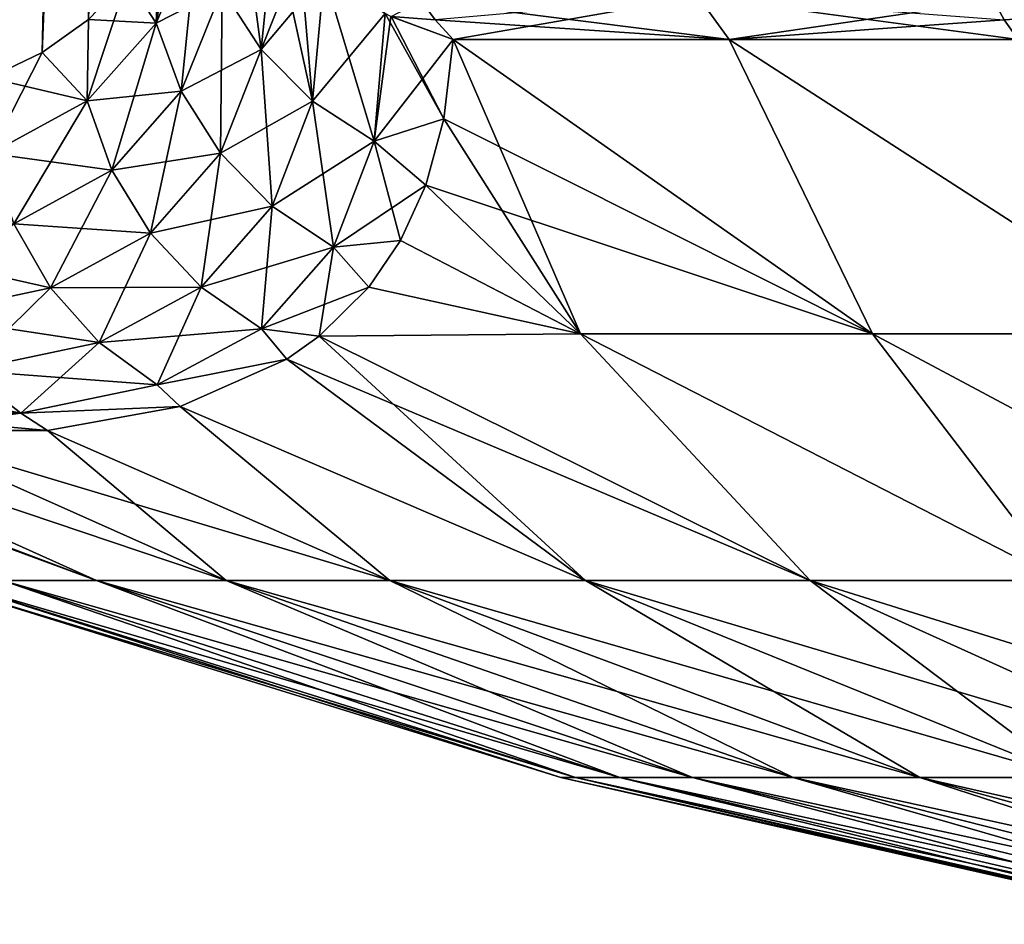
# Model space of a CAD drawing. Header units: metres. Extents: x -109 to 109, y -108 to 40.
# Tile 7 of 216: x -92.66 to -86.82, y -107.66 to -102.3. Entities that reach past the tile are written whole.
import ezdxf

# ---------------------------------------------------------------- set-up
doc = ezdxf.new("R2010")
doc.units = ezdxf.units.M
doc.layers.add('solid_K_24_42_18_000C86_XXX', color=7, linetype='CONTINUOUS')

msp = doc.modelspace()

# ---------------------------------------------------------------- linework, layer by layer
at = {"layer": 'solid_K_24_42_18_000C86_XXX'}
for points in [[(-93.591545, -102.81073, -10.906535), (-92.679085, -68.267998, -10.050425), (-92.528267, -68.388931, -10.34915)], [(-93.591431, -102.810715, 10.906762), (-92.51889, -68.398109, 10.368306), (-92.67025, -68.273499, 10.067431)], [(-93.591545, -102.81073, -10.906535), (-92.528267, -68.388931, -10.34915), (-92.376144, -68.573921, -10.669916)], [(-93.591431, -102.810715, 10.906762), (-93.198311, -102.747047, 11.718625), (-92.51889, -68.398109, 10.368306)], [(-93.198311, -102.747047, 11.718625), (-92.36718, -68.586609, 10.689469), (-92.51889, -68.398109, 10.368306)], [(-93.591545, -102.81073, -10.906535), (-92.376144, -68.573921, -10.669916), (-92.299911, -68.693405, -10.839007)], [(-93.198311, -102.747047, 11.718625), (-92.216957, -68.847137, 11.030178), (-92.36718, -68.586609, 10.689469)], [(-93.591545, -102.81073, -10.906535), (-92.299911, -68.693405, -10.839007), (-92.224533, -68.832336, -11.012405)], [(-93.19838, -102.747063, -11.718479), (-93.591545, -102.81073, -10.906535), (-92.224533, -68.832336, -11.012405)], [(-93.19838, -102.747063, -11.718479), (-92.224533, -68.832336, -11.012405), (-92.150101, -68.990654, -11.190207)], [(-93.198311, -102.747047, 11.718625), (-92.143311, -69.006462, 11.206781), (-92.216957, -68.847137, 11.030178)], [(-93.19838, -102.747063, -11.718479), (-92.150101, -68.990654, -11.190207), (-92.077179, -69.169266, -11.371437)], [(-93.198311, -102.747047, 11.718625), (-92.844063, -102.640434, 12.551116), (-92.143311, -69.006462, 11.206781)], [(-92.844063, -102.640434, 12.551116), (-92.070923, -69.185532, 11.387313), (-92.143311, -69.006462, 11.206781)], [(-93.19838, -102.747063, -11.718479), (-92.077179, -69.169266, -11.371437), (-92.005905, -69.368141, -11.555996)], [(-92.844063, -102.640434, 12.551116), (-92.000267, -69.385178, 11.570947), (-92.070923, -69.185532, 11.387313)], [(-93.19838, -102.747063, -11.718479), (-92.005905, -69.368141, -11.555996), (-91.936523, -69.588257, -11.743578)], [(-92.844063, -102.640434, 12.551116), (-91.931404, -69.605354, 11.757725), (-92.000267, -69.385178, 11.570947)], [(-93.19838, -102.747063, -11.718479), (-91.936523, -69.588257, -11.743578), (-91.869133, -69.829735, -11.934097)], [(-92.844063, -102.640434, 12.551116), (-91.864594, -69.84716, 11.947262), (-91.931404, -69.605354, 11.757725)], [(-92.844093, -102.640442, -12.551044), (-93.19838, -102.747063, -11.718479), (-91.869133, -69.829735, -11.934097)], [(-92.844093, -102.640442, -12.551044), (-91.869133, -69.829735, -11.934097), (-91.803925, -70.093361, -12.12733)], [(-92.844063, -102.640434, 12.551116), (-91.799896, -70.110558, 12.139552), (-91.864594, -69.84716, 11.947262)], [(-92.844093, -102.640442, -12.551044), (-91.803925, -70.093361, -12.12733), (-91.741028, -70.379463, -12.323109)], [(-92.844063, -102.640434, 12.551116), (-92.529518, -102.49028, 13.403612), (-91.799896, -70.110558, 12.139552)], [(-92.529518, -102.49028, 13.403612), (-91.737503, -70.39666, 12.33439), (-91.799896, -70.110558, 12.139552)], [(-92.844093, -102.640442, -12.551044), (-91.741028, -70.379463, -12.323109), (-91.680527, -70.688721, -12.521388)], [(-92.529518, -102.49028, 13.403612), (-91.67746, -70.705429, 12.531752), (-91.737503, -70.39666, 12.33439)], [(-92.844093, -102.640442, -12.551044), (-91.680527, -70.688721, -12.521388), (-91.622559, -71.021805, -12.72204)], [(-92.529518, -102.49028, 13.403612), (-91.619904, -71.03817, 12.731528), (-91.67746, -70.705429, 12.531752)], [(-92.529518, -102.49028, -13.403603), (-92.844093, -102.640442, -12.551044), (-91.622559, -71.021805, -12.72204)], [(-92.529518, -102.49028, -13.403603), (-91.622559, -71.021805, -12.72204), (-91.567177, -71.379196, -12.925053)], [(-92.529518, -102.49028, 13.403612), (-91.564888, -71.394905, 12.933696), (-91.619904, -71.03817, 12.731528)], [(-92.529518, -102.49028, -13.403603), (-91.567177, -71.379196, -12.925053), (-91.514496, -71.76207, -13.130342)], [(-92.529518, -102.49028, 13.403612), (-92.255585, -102.295357, 14.275787), (-91.564888, -71.394905, 12.933696)], [(-92.529518, -102.49028, -13.403603), (-91.514496, -71.76207, -13.130342), (-91.464577, -72.170631, -13.337885)], [(-92.529518, -102.49028, -13.403603), (-91.464577, -72.170631, -13.337885), (-91.432899, -72.458321, -13.477447)], [(-92.529518, -102.49028, -13.403603), (-91.432899, -72.458321, -13.477447), (-91.402504, -72.757851, -13.617982)], [(-92.529518, -102.49028, -13.403603), (-91.402504, -72.757851, -13.617982), (-91.373428, -73.069885, -13.759448)], [(-92.255585, -102.295349, -14.275813), (-92.529518, -102.49028, -13.403603), (-91.373428, -73.069885, -13.759448)], [(-91.23156, -102.473854, -17.684275), (-91.461494, -102.114655, -17.578732), (-91.375412, -101.38179, -19.243095)], [(-91.154816, -101.731323, -19.392082), (-91.23156, -102.473854, -17.684275), (-91.375412, -101.38179, -19.243095)], [(-91.854164, -102.316856, -15.79414), (-91.8349, -101.766289, -16.075701), (-91.691109, -101.428719, -17.001829)], [(-91.604736, -101.719604, -17.45047), (-91.854164, -102.316856, -15.79414), (-91.691109, -101.428719, -17.001829)], [(-91.854164, -102.316849, 15.794159), (-91.604736, -101.719597, 17.450478), (-91.834908, -101.766304, 16.07567)], [(-91.461494, -102.114647, 17.578739), (-91.604736, -101.719597, 17.450478), (-91.854164, -102.316849, 15.794159)], [(-91.705902, -102.721199, -15.881069), (-91.854164, -102.316856, -15.79414), (-91.604736, -101.719604, -17.45047)], [(-91.461494, -102.114655, -17.578732), (-91.705902, -102.721199, -15.881069), (-91.604736, -101.719604, -17.45047)], [(-91.23156, -102.473854, 17.684284), (-91.154816, -101.731323, 19.392082), (-91.461494, -102.114647, 17.578739)], [(-91.23156, -102.473854, 17.684284), (-91.002953, -101.899178, 19.462519), (-91.154816, -101.731323, 19.392082)], [(-90.926033, -102.779869, -17.762022), (-91.23156, -102.473854, -17.684275), (-91.154816, -101.731323, -19.392082)], [(-91.001549, -101.900543, -19.463093), (-90.926033, -102.779869, -17.762022), (-91.154816, -101.731323, -19.392082)], [(-91.854164, -102.316849, 15.794159), (-91.834908, -101.766304, 16.07567), (-92.023575, -102.054451, 15.166787)], [(-91.854164, -102.316856, -15.79414), (-92.023567, -102.054436, -15.166823), (-91.8349, -101.766289, -16.075701)], [(-91.23156, -102.473854, 17.684284), (-90.856598, -102.029045, 19.516457), (-91.002953, -101.899178, 19.462519)], [(-91.001549, -101.900543, -19.463093), (-90.856606, -102.029045, -19.516457), (-90.926033, -102.779869, -17.762022)], [(-90.926033, -102.779869, 17.762032), (-90.856598, -102.029045, 19.516457), (-91.23156, -102.473854, 17.684284)], [(-90.926033, -102.779869, 17.762032), (-90.495163, -102.260582, 19.610205), (-90.856598, -102.029045, 19.516457)], [(-90.559662, -103.017937, -17.808203), (-90.926033, -102.779869, -17.762022), (-90.856606, -102.029045, -19.516457)], [(-90.495163, -102.260582, -19.610203), (-90.559662, -103.017937, -17.808203), (-90.856606, -102.029045, -19.516457)], [(-92.263672, -102.777336, -14.129438), (-92.255585, -102.295349, -14.275813), (-92.023567, -102.054436, -15.166823)], [(-91.854164, -102.316856, -15.79414), (-92.263672, -102.777336, -14.129438), (-92.023567, -102.054436, -15.166823)], [(-91.854164, -102.316849, 15.794159), (-92.023575, -102.054451, 15.166787), (-92.255585, -102.295357, 14.275787)], [(-91.705902, -102.721199, 15.881089), (-91.461494, -102.114647, 17.578739), (-91.854164, -102.316849, 15.794159)], [(-91.23156, -102.473854, 17.684284), (-91.461494, -102.114647, 17.578739), (-91.705902, -102.721199, 15.881089)], [(-91.472794, -103.088905, -15.940174), (-91.705902, -102.721199, -15.881069), (-91.461494, -102.114655, -17.578732)], [(-91.23156, -102.473854, -17.684275), (-91.472794, -103.088905, -15.940174), (-91.461494, -102.114655, -17.578732)], [(-90.198059, -102.296463, -19.82506), (-90.459923, -102.27784, -19.617043), (-90.28109, -102.184029, -19.945061)], [(-88.636459, -102.158211, -21.020958), (-88.453484, -102.4142, -20.704044), (-90.28109, -102.184029, -19.945061)], [(-90.198059, -102.296463, -19.82506), (-90.28109, -102.184029, -19.945061), (-88.453484, -102.4142, -20.704044)], [(-90.198135, -102.296455, 19.825022), (-90.090057, -102.4142, 19.668598), (-88.636459, -102.158211, 21.020958)], [(-88.636459, -102.158211, 21.020958), (-90.090057, -102.4142, 19.668598), (-88.453484, -102.4142, 20.704044)], [(-88.636459, -102.158211, -21.020958), (-86.73848, -102.4142, -21.603632), (-88.453484, -102.4142, -20.704044)], [(-86.819908, -102.296455, -21.77544), (-86.73848, -102.4142, -21.603632), (-88.636459, -102.158211, -21.020958)], [(-88.636459, -102.158211, 21.020958), (-88.453484, -102.4142, 20.704044), (-86.882385, -102.184029, 21.907309)], [(-86.819977, -102.296463, 21.775398), (-86.882385, -102.184029, 21.907309), (-88.453484, -102.4142, 20.704044)], [(-86.819977, -102.296463, 21.775398), (-86.508904, -102.27784, 21.898163), (-86.882385, -102.184029, 21.907309)], [(-90.559662, -103.017929, 17.808212), (-90.495163, -102.260582, 19.610205), (-90.926033, -102.779869, 17.762032)], [(-90.495163, -102.260582, -19.610203), (-90.146469, -102.885445, -18.539309), (-90.559662, -103.017937, -17.808203)], [(-90.559662, -103.017929, 17.808212), (-90.461761, -102.276955, 19.616693), (-90.495163, -102.260582, 19.610205)], [(-90.459923, -102.27784, -19.617043), (-90.146469, -102.885445, -18.539309), (-90.495163, -102.260582, -19.610203)], [(-92.263672, -102.777336, -14.129438), (-92.529518, -102.49028, -13.403603), (-92.255585, -102.295349, -14.275813)], [(-92.263657, -102.777328, 14.129473), (-92.255585, -102.295357, 14.275787), (-92.529518, -102.49028, 13.403612)], [(-92.117104, -103.189232, -14.172968), (-92.263672, -102.777336, -14.129438), (-91.854164, -102.316856, -15.79414)], [(-92.263657, -102.777328, 14.129473), (-91.854164, -102.316849, 15.794159), (-92.255585, -102.295357, 14.275787)], [(-91.705902, -102.721199, 15.881089), (-91.854164, -102.316849, 15.794159), (-92.263657, -102.777328, 14.129473)], [(-91.705902, -102.721199, -15.881069), (-92.117104, -103.189232, -14.172968), (-91.854164, -102.316856, -15.79414)], [(-90.559662, -103.017929, 17.808212), (-90.090057, -102.4142, 19.668598), (-90.461761, -102.276955, 19.616693)], [(-90.461761, -102.276955, 19.616693), (-90.090057, -102.4142, 19.668598), (-90.198135, -102.296455, 19.825022)], [(-90.459923, -102.27784, -19.617043), (-90.090057, -102.4142, -19.668596), (-90.146469, -102.885445, -18.539309)], [(-90.198059, -102.296463, -19.82506), (-90.090057, -102.4142, -19.668596), (-90.459923, -102.27784, -19.617043)], [(-90.198059, -102.296463, -19.82506), (-88.453484, -102.4142, -20.704044), (-90.090057, -102.4142, -19.668596)], [(-86.819977, -102.296463, 21.775398), (-88.453484, -102.4142, 20.704044), (-86.73848, -102.4142, 21.603632)], [(-86.819977, -102.296463, 21.775398), (-86.73848, -102.4142, 21.603632), (-86.508904, -102.27784, 21.898163)], [(-90.559662, -103.017929, 17.808212), (-90.146484, -102.885559, 18.539024), (-90.090057, -102.4142, 19.668598)], [(-90.090057, -102.4142, 19.668598), (-90.146484, -102.885559, 18.539024), (-87.602226, -104.159546, 17.086435)], [(-90.146469, -102.885445, -18.539309), (-90.090057, -102.4142, -19.668596), (-89.33532, -104.159546, -15.825934)], [(-90.090057, -102.4142, -19.668596), (-87.602211, -104.159546, -17.086445), (-89.33532, -104.159546, -15.825934)], [(-90.090057, -102.4142, -19.668596), (-88.453484, -102.4142, -20.704044), (-87.602211, -104.159546, -17.086445)], [(-88.453484, -102.4142, 20.704044), (-90.090057, -102.4142, 19.668598), (-87.602226, -104.159546, 17.086435)], [(-88.453484, -102.4142, -20.704044), (-85.7463, -104.159546, -18.157963), (-87.602211, -104.159546, -17.086445)], [(-88.453484, -102.4142, -20.704044), (-86.73848, -102.4142, -21.603632), (-85.7463, -104.159546, -18.157963)], [(-88.453484, -102.4142, 20.704044), (-87.602226, -104.159546, 17.086435), (-85.746315, -104.159546, 18.157957)], [(-86.73848, -102.4142, 21.603632), (-88.453484, -102.4142, 20.704044), (-85.746315, -104.159546, 18.157957)], [(-92.836334, -103.090797, -12.481429), (-92.844093, -102.640442, -12.551044), (-92.529518, -102.49028, -13.403603)], [(-92.263657, -102.777328, 14.129473), (-92.529518, -102.49028, 13.403612), (-92.844063, -102.640434, 12.551116)], [(-92.263672, -102.777336, -14.129438), (-92.836334, -103.090797, -12.481429), (-92.529518, -102.49028, -13.403603)], [(-91.472794, -103.088898, 15.940195), (-91.23156, -102.473854, 17.684284), (-91.705902, -102.721199, 15.881089)], [(-90.926033, -102.779869, 17.762032), (-91.23156, -102.473854, 17.684284), (-91.472794, -103.088898, 15.940195)], [(-91.166092, -103.402206, -15.968616), (-91.472794, -103.088905, -15.940174), (-91.23156, -102.473854, -17.684275)], [(-90.926033, -102.779869, -17.762022), (-91.166092, -103.402206, -15.968616), (-91.23156, -102.473854, -17.684275)], [(-92.836311, -103.09079, 12.481474), (-92.263657, -102.777328, 14.129473), (-92.844063, -102.640434, 12.551116)], [(-92.117096, -103.189224, 14.173002), (-91.705902, -102.721199, 15.881089), (-92.263657, -102.777328, 14.129473)], [(-91.887764, -103.563828, -14.183751), (-92.117104, -103.189232, -14.172968), (-91.705902, -102.721199, -15.881069)], [(-91.472794, -103.088898, 15.940195), (-91.705902, -102.721199, 15.881089), (-92.117096, -103.189224, 14.173002)], [(-91.472794, -103.088905, -15.940174), (-91.887764, -103.563828, -14.183751), (-91.705902, -102.721199, -15.881069)], [(-92.6987, -103.508041, -12.480945), (-92.836334, -103.090797, -12.481429), (-92.263672, -102.777336, -14.129438)], [(-92.117096, -103.189224, 14.173002), (-92.263657, -102.777328, 14.129473), (-92.836311, -103.09079, 12.481474)], [(-92.117104, -103.189232, -14.172968), (-92.6987, -103.508041, -12.480945), (-92.263672, -102.777336, -14.129438)], [(-91.166084, -103.402199, 15.968638), (-90.926033, -102.779869, 17.762032), (-91.472794, -103.088898, 15.940195)], [(-90.800591, -103.645996, -15.965009), (-91.166092, -103.402206, -15.968616), (-90.926033, -102.779869, -17.762022)], [(-90.559662, -103.017929, 17.808212), (-90.926033, -102.779869, 17.762032), (-91.166084, -103.402199, 15.968638)], [(-90.559662, -103.017937, -17.808203), (-90.800591, -103.645996, -15.965009), (-90.926033, -102.779869, -17.762022)], [(-90.559662, -103.017937, -17.808203), (-90.146469, -102.885445, -18.539309), (-90.253525, -103.277321, -17.488058)], [(-90.559662, -103.017929, 17.808212), (-90.253578, -103.277466, 17.487637), (-90.146484, -102.885559, 18.539024)], [(-90.146484, -102.885559, 18.539024), (-90.253578, -103.277466, 17.487637), (-87.602226, -104.159546, 17.086435)], [(-90.253525, -103.277321, -17.488058), (-90.146469, -102.885445, -18.539309), (-89.33532, -104.159546, -15.825934)], [(-90.800591, -103.645988, 15.965033), (-90.559662, -103.017929, 17.808212), (-91.166084, -103.402199, 15.968638)], [(-90.800591, -103.645988, 15.965033), (-90.253578, -103.277466, 17.487637), (-90.559662, -103.017929, 17.808212)], [(-90.559662, -103.017937, -17.808203), (-90.403412, -103.606133, -16.496416), (-90.800591, -103.645996, -15.965009)], [(-90.559662, -103.017937, -17.808203), (-90.253525, -103.277321, -17.488058), (-90.403412, -103.606133, -16.496416)], [(-92.698677, -103.508034, 12.480991), (-92.117096, -103.189224, 14.173002), (-92.836311, -103.09079, 12.481474)], [(-91.887749, -103.56382, 14.183786), (-91.472794, -103.088898, 15.940195), (-92.117096, -103.189224, 14.173002)], [(-91.586708, -103.883041, -14.161277), (-91.887764, -103.563828, -14.183751), (-91.472794, -103.088905, -15.940174)], [(-91.166084, -103.402199, 15.968638), (-91.472794, -103.088898, 15.940195), (-91.887749, -103.56382, 14.183786)], [(-91.166092, -103.402206, -15.968616), (-91.586708, -103.883041, -14.161277), (-91.472794, -103.088905, -15.940174)], [(-92.480545, -103.88752, -12.442966), (-92.6987, -103.508041, -12.480945), (-92.117104, -103.189232, -14.172968)], [(-91.887749, -103.56382, 14.183786), (-92.117096, -103.189224, 14.173002), (-92.698677, -103.508034, 12.480991)], [(-91.887764, -103.563828, -14.183751), (-92.480545, -103.88752, -12.442966), (-92.117104, -103.189232, -14.172968)], [(-90.800591, -103.645988, 15.965033), (-90.403503, -103.606293, 16.495899), (-90.253578, -103.277466, 17.487637)], [(-90.253578, -103.277466, 17.487637), (-90.403503, -103.606293, 16.495899), (-89.335342, -104.159546, 15.825919)], [(-90.403412, -103.606133, -16.496416), (-90.253525, -103.277321, -17.488058), (-89.33532, -104.159546, -15.825934)], [(-90.253578, -103.277466, 17.487637), (-89.335342, -104.159546, 15.825919), (-87.602226, -104.159546, 17.086435)], [(-91.586693, -103.883034, 14.161314), (-91.166084, -103.402199, 15.968638), (-91.887749, -103.56382, 14.183786)], [(-91.228477, -104.13147, -14.106621), (-91.586708, -103.883041, -14.161277), (-91.166092, -103.402206, -15.968616)], [(-90.800591, -103.645988, 15.965033), (-91.166084, -103.402199, 15.968638), (-91.586693, -103.883034, 14.161314)], [(-90.800591, -103.645996, -15.965009), (-91.228477, -104.13147, -14.106621), (-91.166092, -103.402206, -15.968616)], [(-92.480522, -103.887512, 12.443014), (-92.698677, -103.508034, 12.480991), (-93.448219, -103.669594, 10.833841)], [(-92.480545, -103.88752, -12.442966), (-93.248756, -104.051613, -10.748296), (-92.6987, -103.508041, -12.480945)], [(-92.480522, -103.887512, 12.443014), (-91.887749, -103.56382, 14.183786), (-92.698677, -103.508034, 12.480991)], [(-92.192398, -104.210915, -12.36933), (-92.480545, -103.88752, -12.442966), (-91.887764, -103.563828, -14.183751)], [(-91.586693, -103.883034, 14.161314), (-91.887749, -103.56382, 14.183786), (-92.480522, -103.887512, 12.443014)], [(-91.586708, -103.883041, -14.161277), (-92.192398, -104.210915, -12.36933), (-91.887764, -103.563828, -14.183751)], [(-90.800591, -103.645996, -15.965009), (-90.403412, -103.606133, -16.496416), (-90.591782, -103.883301, -15.549196)], [(-90.800591, -103.645988, 15.965033), (-90.591904, -103.883461, 15.54863), (-90.403503, -103.606293, 16.495899)], [(-90.403503, -103.606293, 16.495899), (-90.591904, -103.883461, 15.54863), (-89.335342, -104.159546, 15.825919)], [(-90.591782, -103.883301, -15.549196), (-90.403412, -103.606133, -16.496416), (-89.33532, -104.159546, -15.825934)], [(-93.248726, -104.051605, 10.748346), (-92.480522, -103.887512, 12.443014), (-93.448219, -103.669594, 10.833841)], [(-91.228462, -104.131462, 14.10666), (-90.800591, -103.645988, 15.965033), (-91.586693, -103.883034, 14.161314)], [(-90.800591, -103.645996, -15.965009), (-90.88662, -104.175072, -14.381004), (-91.228477, -104.13147, -14.106621)], [(-91.228462, -104.131462, 14.10666), (-90.591904, -103.883461, 15.54863), (-90.800591, -103.645988, 15.965033)], [(-90.800591, -103.645996, -15.965009), (-90.591782, -103.883301, -15.549196), (-90.88662, -104.175072, -14.381004)], [(-92.980797, -104.377174, -10.62483), (-93.248756, -104.051613, -10.748296), (-92.480545, -103.88752, -12.442966)], [(-92.192375, -104.210907, 12.36938), (-92.480522, -103.887512, 12.443014), (-93.248726, -104.051605, 10.748346)], [(-92.192398, -104.210915, -12.36933), (-92.980797, -104.377174, -10.62483), (-92.480545, -103.88752, -12.442966)], [(-92.192375, -104.210907, 12.36938), (-91.586693, -103.883034, 14.161314), (-92.480522, -103.887512, 12.443014)], [(-91.84816, -104.462624, -12.263586), (-92.192398, -104.210915, -12.36933), (-91.586708, -103.883041, -14.161277)], [(-91.228462, -104.131462, 14.10666), (-91.586693, -103.883034, 14.161314), (-92.192375, -104.210907, 12.36938)], [(-91.228477, -104.13147, -14.106621), (-91.84816, -104.462624, -12.263586), (-91.586708, -103.883041, -14.161277)], [(-91.228462, -104.131462, 14.10666), (-90.886635, -104.175079, 14.380946), (-90.591904, -103.883461, 15.54863)], [(-90.591904, -103.883461, 15.54863), (-90.886635, -104.175079, 14.380946), (-89.335342, -104.159546, 15.825919)], [(-90.591782, -103.883301, -15.549196), (-89.33532, -104.159546, -15.825934), (-90.88662, -104.175072, -14.381004)], [(-92.980774, -104.377174, 10.624883), (-92.192375, -104.210907, 12.36938), (-93.248726, -104.051605, 10.748346)], [(-91.848145, -104.462616, 12.263638), (-91.228462, -104.131462, 14.10666), (-92.192375, -104.210907, 12.36938)], [(-91.228477, -104.13147, -14.106621), (-91.077744, -104.310684, -13.743015), (-91.84816, -104.462624, -12.263586)], [(-91.848145, -104.462616, 12.263638), (-91.077919, -104.310799, 13.742464), (-91.228462, -104.131462, 14.10666)], [(-91.228477, -104.13147, -14.106621), (-90.88662, -104.175072, -14.381004), (-91.077744, -104.310684, -13.743015)], [(-91.228462, -104.131462, 14.10666), (-91.077919, -104.310799, 13.742464), (-90.886635, -104.175079, 14.380946)], [(-96.147583, -104.175079, 5.268719), (-92.765511, -105.622948, 3.854997), (-92.207993, -105.622948, 5.717241)], [(-95.6903, -104.310791, 5.753604), (-96.147583, -104.175079, 5.268719), (-92.207993, -105.622948, 5.717241)], [(-90.886635, -104.175079, 14.380946), (-91.077919, -104.310799, 13.742464), (-87.971283, -105.622948, 12.158846)], [(-91.077744, -104.310684, -13.743015), (-90.88662, -104.175072, -14.381004), (-89.305267, -105.622948, -10.744898)], [(-89.335342, -104.159546, 15.825919), (-90.886635, -104.175079, 14.380946), (-87.971283, -105.622948, 12.158846)], [(-90.88662, -104.175072, -14.381004), (-89.33532, -104.159546, -15.825934), (-87.971283, -105.622948, -12.158846)], [(-90.88662, -104.175072, -14.381004), (-87.971283, -105.622948, -12.158846), (-89.305267, -105.622948, -10.744898)], [(-89.335342, -104.159546, 15.825919), (-87.971283, -105.622948, 12.158846), (-86.482162, -105.622948, 13.408366)], [(-87.602226, -104.159546, 17.086435), (-89.335342, -104.159546, 15.825919), (-86.482162, -105.622948, 13.408366)], [(-89.33532, -104.159546, -15.825934), (-86.482162, -105.622948, -13.408366), (-87.971283, -105.622948, -12.158846)], [(-89.33532, -104.159546, -15.825934), (-87.602211, -104.159546, -17.086445), (-86.482162, -105.622948, -13.408366)], [(-87.602226, -104.159546, 17.086435), (-86.482162, -105.622948, 13.408366), (-84.858047, -105.622948, 14.476562)], [(-85.746315, -104.159546, 18.157957), (-87.602226, -104.159546, 17.086435), (-84.858047, -105.622948, 14.476562)], [(-87.602211, -104.159546, -17.086445), (-84.858047, -105.622948, -14.476562), (-86.482162, -105.622948, -13.408366)], [(-87.602211, -104.159546, -17.086445), (-85.7463, -104.159546, -18.157963), (-84.858047, -105.622948, -14.476562)], [(-92.65731, -104.630585, -10.469352), (-92.980797, -104.377174, -10.62483), (-92.192398, -104.210915, -12.36933)], [(-91.848145, -104.462616, 12.263638), (-92.192375, -104.210907, 12.36938), (-92.980774, -104.377174, 10.624883)], [(-91.84816, -104.462624, -12.263586), (-92.65731, -104.630585, -10.469352), (-92.192398, -104.210915, -12.36933)], [(-95.690651, -104.310692, -5.753218), (-92.207993, -105.622948, -5.717241), (-92.765511, -105.622948, -3.854997)], [(-95.690651, -104.310692, -5.753218), (-94.503357, -104.591888, -7.170539), (-92.207993, -105.622948, -5.717241)], [(-94.503143, -104.591934, 7.170824), (-95.6903, -104.310791, 5.753604), (-92.207993, -105.622948, 5.717241)], [(-91.84816, -104.462624, -12.263586), (-91.077744, -104.310684, -13.743015), (-91.711464, -104.591866, -12.006287)], [(-91.848145, -104.462616, 12.263638), (-91.71167, -104.591927, 12.00581), (-91.077919, -104.310799, 13.742464)], [(-91.077919, -104.310799, 13.742464), (-91.71167, -104.591927, 12.00581), (-89.305267, -105.622948, 10.744898)], [(-91.711464, -104.591866, -12.006287), (-91.077744, -104.310684, -13.743015), (-89.305267, -105.622948, -10.744898)], [(-91.077919, -104.310799, 13.742464), (-89.305267, -105.622948, 10.744898), (-87.971283, -105.622948, 12.158846)], [(-92.65728, -104.630577, 10.469406), (-92.980774, -104.377174, 10.624883), (-93.941895, -104.377159, 8.960199)], [(-93.6455, -104.630569, 8.757782), (-92.65728, -104.630577, 10.469406), (-93.941895, -104.377159, 8.960199)], [(-92.65731, -104.630585, -10.469352), (-93.645531, -104.630569, -8.757734), (-92.980797, -104.377174, -10.62483)], [(-92.65728, -104.630577, 10.469406), (-91.848145, -104.462616, 12.263638), (-92.980774, -104.377174, 10.624883)], [(-91.84816, -104.462624, -12.263586), (-91.711464, -104.591866, -12.006287), (-92.65731, -104.630585, -10.469352)], [(-92.65728, -104.630577, 10.469406), (-91.71167, -104.591927, 12.00581), (-91.848145, -104.462616, 12.263638)], [(-94.503357, -104.591888, -7.170539), (-91.438049, -105.622948, -7.502169), (-92.207993, -105.622948, -5.717241)], [(-94.503357, -104.591888, -7.170539), (-93.43531, -104.73381, -8.696558), (-91.438049, -105.622948, -7.502169)], [(-94.503143, -104.591934, 7.170824), (-92.207993, -105.622948, 5.717241), (-91.438049, -105.622948, 7.502169)], [(-93.435287, -104.73381, 8.696592), (-94.503143, -104.591934, 7.170824), (-91.438049, -105.622948, 7.502169)], [(-92.65731, -104.630585, -10.469352), (-91.711464, -104.591866, -12.006287), (-92.498871, -104.733788, -10.318564)], [(-92.65728, -104.630577, 10.469406), (-92.499001, -104.733803, 10.318314), (-91.71167, -104.591927, 12.00581)], [(-91.71167, -104.591927, 12.00581), (-92.499001, -104.733803, 10.318314), (-90.466095, -105.622948, 9.185644)], [(-92.498871, -104.733788, -10.318564), (-91.711464, -104.591866, -12.006287), (-90.466095, -105.622948, -9.185644)], [(-91.71167, -104.591927, 12.00581), (-90.466095, -105.622948, 9.185644), (-89.305267, -105.622948, 10.744898)], [(-91.711464, -104.591866, -12.006287), (-89.305267, -105.622948, -10.744898), (-90.466095, -105.622948, -9.185644)], [(-92.65731, -104.630585, -10.469352), (-93.43531, -104.73381, -8.696558), (-93.645531, -104.630569, -8.757734)], [(-93.6455, -104.630569, 8.757782), (-93.435287, -104.73381, 8.696592), (-92.499001, -104.733803, 10.318314)], [(-93.6455, -104.630569, 8.757782), (-92.499001, -104.733803, 10.318314), (-92.65728, -104.630577, 10.469406)], [(-92.65731, -104.630585, -10.469352), (-92.498871, -104.733788, -10.318564), (-93.43531, -104.73381, -8.696558)], [(-93.43531, -104.73381, -8.696558), (-92.498871, -104.733788, -10.318564), (-91.438049, -105.622948, -7.502169)], [(-92.499001, -104.733803, 10.318314), (-93.435287, -104.73381, 8.696592), (-90.466095, -105.622948, 9.185644)], [(-93.435287, -104.73381, 8.696592), (-91.438049, -105.622948, 7.502169), (-90.466095, -105.622948, 9.185644)], [(-92.498871, -104.733788, -10.318564), (-90.466095, -105.622948, -9.185644), (-91.438049, -105.622948, -7.502169)], [(-93.216095, -105.622948), (-93.103065, -105.622948, -1.94062), (-89.451675, -106.793419)], [(-89.364105, -106.793419, 1.503598), (-93.216095, -105.622948), (-89.451675, -106.793419)], [(-93.103065, -105.622948, 1.94062), (-93.216095, -105.622948), (-89.364105, -106.793419, 1.503598)], [(-93.103065, -105.622948, -1.94062), (-89.364105, -106.793419, -1.503598), (-89.451675, -106.793419)], [(-93.103065, -105.622948, -1.94062), (-92.765511, -105.622948, -3.854997), (-89.364105, -106.793419, -1.503598)], [(-93.103065, -105.622948, 1.94062), (-89.364105, -106.793419, 1.503598), (-89.102562, -106.793419, 2.986863)], [(-92.765511, -105.622948, 3.854997), (-93.103065, -105.622948, 1.94062), (-89.102562, -106.793419, 2.986863)], [(-92.765511, -105.622948, -3.854997), (-89.102562, -106.793419, -2.986863), (-89.364105, -106.793419, -1.503598)], [(-92.765511, -105.622948, -3.854997), (-92.207993, -105.622948, -5.717241), (-89.102562, -106.793419, -2.986863)], [(-92.765511, -105.622948, 3.854997), (-89.102562, -106.793419, 2.986863), (-88.670593, -106.793419, 4.429735)], [(-92.207993, -105.622948, 5.717241), (-92.765511, -105.622948, 3.854997), (-88.670593, -106.793419, 4.429735)], [(-92.207993, -105.622948, -5.717241), (-88.670593, -106.793419, -4.429735), (-89.102562, -106.793419, -2.986863)], [(-92.207993, -105.622948, -5.717241), (-91.438049, -105.622948, -7.502169), (-88.670593, -106.793419, -4.429735)], [(-92.207993, -105.622948, 5.717241), (-88.670593, -106.793419, 4.429735), (-88.074043, -106.793419, 5.812703)], [(-91.438049, -105.622948, 7.502169), (-92.207993, -105.622948, 5.717241), (-88.074043, -106.793419, 5.812703)], [(-91.438049, -105.622948, -7.502169), (-88.074043, -106.793419, -5.812703), (-88.670593, -106.793419, -4.429735)], [(-91.438049, -105.622948, -7.502169), (-90.466095, -105.622948, -9.185644), (-88.074043, -106.793419, -5.812703)], [(-91.438049, -105.622948, 7.502169), (-88.074043, -106.793419, 5.812703), (-87.320969, -106.793419, 7.117064)], [(-90.466095, -105.622948, 9.185644), (-91.438049, -105.622948, 7.502169), (-87.320969, -106.793419, 7.117064)], [(-90.466095, -105.622948, -9.185644), (-87.320969, -106.793419, -7.117064), (-88.074043, -106.793419, -5.812703)], [(-90.466095, -105.622948, -9.185644), (-89.305267, -105.622948, -10.744898), (-87.320969, -106.793419, -7.117064)], [(-90.466095, -105.622948, 9.185644), (-87.320969, -106.793419, 7.117064), (-86.421562, -106.793419, 8.325178)], [(-89.305267, -105.622948, 10.744898), (-90.466095, -105.622948, 9.185644), (-86.421562, -106.793419, 8.325178)], [(-89.305267, -105.622948, -10.744898), (-86.421562, -106.793419, -8.325178), (-87.320969, -106.793419, -7.117064)], [(-89.305267, -105.622948, -10.744898), (-87.971283, -105.622948, -12.158846), (-86.421562, -106.793419, -8.325178)], [(-89.305267, -105.622948, 10.744898), (-86.421562, -106.793419, 8.325178), (-85.387978, -106.793419, 9.42071)], [(-87.971283, -105.622948, 12.158846), (-89.305267, -105.622948, 10.744898), (-85.387978, -106.793419, 9.42071)], [(-87.971283, -105.622948, -12.158846), (-85.387978, -106.793419, -9.42071), (-86.421562, -106.793419, -8.325178)], [(-87.971283, -105.622948, -12.158846), (-86.482162, -105.622948, -13.408366), (-85.387978, -106.793419, -9.42071)], [(-87.971283, -105.622948, 12.158846), (-85.387978, -106.793419, 9.42071), (-84.234207, -106.793419, 10.388842)], [(-86.482162, -105.622948, 13.408366), (-87.971283, -105.622948, 12.158846), (-84.234207, -106.793419, 10.388842)], [(-89.451675, -106.793419), (-89.364105, -106.793419, -1.503598), (-85.60675, -107.663673)], [(-85.545174, -107.663673, 1.057229), (-89.451675, -106.793419), (-85.60675, -107.663673)], [(-89.364105, -106.793419, 1.503598), (-89.451675, -106.793419), (-85.545174, -107.663673, 1.057229)], [(-89.364105, -106.793419, -1.503598), (-85.545174, -107.663673, -1.057229), (-85.60675, -107.663673)], [(-89.364105, -106.793419, -1.503598), (-89.102562, -106.793419, -2.986863), (-85.545174, -107.663673, -1.057229)], [(-89.364105, -106.793419, 1.503598), (-85.545174, -107.663673, 1.057229), (-85.361275, -107.663673, 2.100161)], [(-89.102562, -106.793419, 2.986863), (-89.364105, -106.793419, 1.503598), (-85.361275, -107.663673, 2.100161)], [(-89.102562, -106.793419, -2.986863), (-85.361275, -107.663673, -2.100161), (-85.545174, -107.663673, -1.057229)], [(-89.102562, -106.793419, -2.986863), (-88.670593, -106.793419, -4.429735), (-85.361275, -107.663673, -2.100161)], [(-89.102562, -106.793419, 2.986863), (-85.361275, -107.663673, 2.100161), (-85.057549, -107.663673, 3.114692)], [(-88.670593, -106.793419, 4.429735), (-89.102562, -106.793419, 2.986863), (-85.057549, -107.663673, 3.114692)], [(-88.670593, -106.793419, -4.429735), (-85.057549, -107.663673, -3.114692), (-85.361275, -107.663673, -2.100161)], [(-88.670593, -106.793419, -4.429735), (-88.074043, -106.793419, -5.812703), (-85.057549, -107.663673, -3.114692)], [(-88.670593, -106.793419, 4.429735), (-85.057549, -107.663673, 3.114692), (-84.638092, -107.663673, 4.087102)], [(-88.074043, -106.793419, 5.812703), (-88.670593, -106.793419, 4.429735), (-84.638092, -107.663673, 4.087102)], [(-88.074043, -106.793419, -5.812703), (-84.638092, -107.663673, -4.087102), (-85.057549, -107.663673, -3.114692)], [(-88.074043, -106.793419, -5.812703), (-87.320969, -106.793419, -7.117064), (-84.638092, -107.663673, -4.087102)], [(-88.074043, -106.793419, 5.812703), (-84.638092, -107.663673, 4.087102), (-84.108582, -107.663673, 5.004241)], [(-87.320969, -106.793419, 7.117064), (-88.074043, -106.793419, 5.812703), (-84.108582, -107.663673, 5.004241)], [(-87.320969, -106.793419, -7.117064), (-84.108582, -107.663673, -5.004241), (-84.638092, -107.663673, -4.087102)], [(-87.320969, -106.793419, -7.117064), (-86.421562, -106.793419, -8.325178), (-84.108582, -107.663673, -5.004241)], [(-87.320969, -106.793419, 7.117064), (-84.108582, -107.663673, 5.004241), (-83.476173, -107.663673, 5.853706)], [(-86.421562, -106.793419, 8.325178), (-87.320969, -106.793419, 7.117064), (-83.476173, -107.663673, 5.853706)]]:
    msp.add_3dface(points, dxfattribs=at)

doc.saveas('drawing.dxf')
